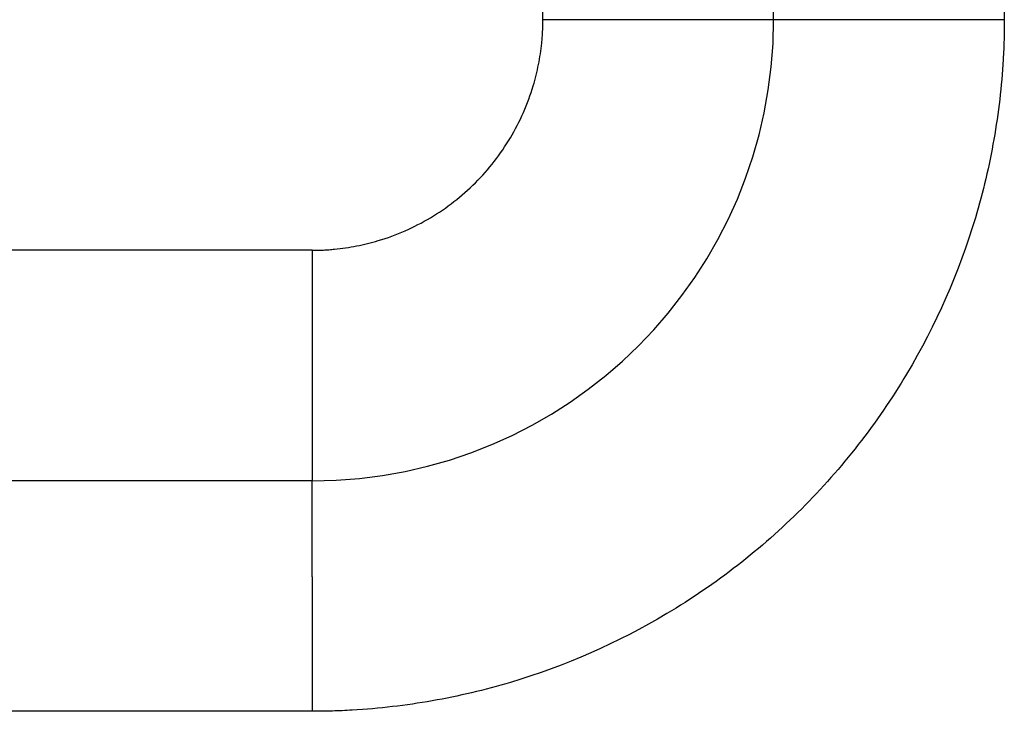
# Model space of a CAD drawing. Header units: inches. Extents: x -493 to 473, y -244 to 299.
# Tile 67 of 76: x 243.23 to 247.5, y 12.74 to 15.74. Entities that reach past the tile are written whole.
import ezdxf

# ---------------------------------------------------------------- set-up
doc = ezdxf.new("R2010")
doc.units = ezdxf.units.IN

# ---------------------------------------------------------------- blocks, each defined once
blk = doc.blocks.new('014_G23_G27_BF_B3_B14_Motor_Bgr_63_EEXDe_1_1__1', base_point=(159, -67.258))
at = {"color": 7, "linetype": 'Continuous'}
blk.add_line((244.5, 13.742), (210, 13.742), dxfattribs=at)
for start, end in [(0, 90), (-90, 0)]:
    blk.add_arc((244.5, 15.742), 2, start, end, dxfattribs=at)
at = {"color": 1, "linetype": 'Continuous'}
for points, knots in [([(244.5001, 18.742), (244.5287, 18.7418), (244.586, 18.7413), (244.7596, 18.7336), (245.0201, 18.7035), (245.4878, 18.593), (246.0527, 18.345), (246.6428, 17.8853), (247.1026, 17.2953), (247.3507, 16.7306), (247.4613, 16.2632), (247.4915, 16.0029), (247.4993, 15.829), (247.4998, 15.7713), (247.5, 15.7424)], [0, 0, 0, 0, 0.085917, 0.171843, 0.521146, 0.870499, 1.611052, 2.351605, 3.092157, 3.83271, 4.181541, 4.530322, 4.616975, 4.703583, 4.703583, 4.703583, 4.703583]), ([(245.5, 15.7422), (245.4999, 15.7502), (245.4998, 15.7663), (245.4989, 15.7904), (245.4975, 15.8145), (245.4934, 15.8627), (245.4829, 15.9346), (245.4477, 16.0773), (245.3676, 16.2596), (245.2144, 16.4563), (245.0178, 16.6096), (244.8362, 16.6893), (244.695, 16.7244), (244.6241, 16.735), (244.5759, 16.7393), (244.5505, 16.7408), (244.525, 16.7418), (244.5081, 16.742), (244.4996, 16.742)], [0, 0, 0, 0, 0.024122, 0.048239, 0.07236, 0.096498, 0.193262, 0.290083, 0.536934, 0.783785, 1.030636, 1.277487, 1.372088, 1.46663, 1.492037, 1.517472, 1.542921, 1.568367, 1.568367, 1.568367, 1.568367]), ([(244.4998, 14.742), (244.5078, 14.7421), (244.524, 14.7422), (244.5482, 14.7431), (244.5724, 14.7446), (244.6206, 14.7486), (244.6926, 14.7592), (244.8353, 14.7943), (245.0176, 14.8744), (245.2143, 15.0276), (245.3675, 15.2243), (245.4473, 15.4058), (245.4823, 15.547), (245.4929, 15.6179), (245.4972, 15.6661), (245.4988, 15.6915), (245.4998, 15.7168), (245.4999, 15.7337), (245.5, 15.7422)], [0, 0, 0, 0, 0.024235, 0.04847, 0.072697, 0.096909, 0.193673, 0.290494, 0.537345, 0.784196, 1.031047, 1.277898, 1.372499, 1.467041, 1.492404, 1.517775, 1.543153, 1.568531, 1.568531, 1.568531, 1.568531]), ([(247.5, 15.7424), (247.4998, 15.7137), (247.4993, 15.6562), (247.4916, 15.4825), (247.4615, 15.222), (247.351, 14.7543), (247.1029, 14.1893), (246.6433, 13.5992), (246.0533, 13.1394), (245.4885, 12.8913), (245.0212, 12.7807), (244.7609, 12.7505), (244.587, 12.7428), (244.5293, 12.7423), (244.5004, 12.742)], [0, 0, 0, 0, 0.08616, 0.172274, 0.521578, 0.87093, 1.611483, 2.352036, 3.092588, 3.833141, 4.181973, 4.530753, 4.617373, 4.703939, 4.703939, 4.703939, 4.703939]), ([(246.5, 15.742), (246.5, 15.742), (246.5, 15.742), (246.5, 15.742), (246.4999, 15.742), (246.4999, 15.742), (246.4998, 15.742), (246.4997, 15.742), (246.4996, 15.742), (246.4995, 15.742), (246.4993, 15.742), (246.4992, 15.742), (246.499, 15.742), (246.4988, 15.742), (246.4986, 15.742), (246.4984, 15.742), (246.4981, 15.742), (246.4979, 15.742), (246.4976, 15.742), (246.4973, 15.742), (246.497, 15.742), (246.4967, 15.742), (246.4963, 15.742), (246.496, 15.742), (246.4956, 15.742), (246.4952, 15.742), (246.4947, 15.742), (246.4943, 15.742), (246.4939, 15.742), (246.4934, 15.742), (246.4929, 15.742), (246.4924, 15.742), (246.4919, 15.742), (246.4913, 15.742), (246.4907, 15.742), (246.4902, 15.742), (246.4896, 15.742), (246.4889, 15.742), (246.4883, 15.742), (246.4876, 15.742), (246.487, 15.742), (246.4863, 15.742), (246.4856, 15.742), (246.4848, 15.742), (246.4841, 15.7421), (246.4833, 15.7421), (246.4825, 15.7421), (246.4818, 15.7421), (246.481, 15.7421), (246.4802, 15.7421), (246.4793, 15.7421), (246.4785, 15.7421), (246.4776, 15.7421), (246.4768, 15.7421), (246.4759, 15.7421), (246.4749, 15.7421), (246.474, 15.7421), (246.4731, 15.7421), (246.4721, 15.7421), (246.4711, 15.7421), (246.4701, 15.7421), (246.4691, 15.7421), (246.468, 15.7421), (246.467, 15.7421), (246.4659, 15.7421), (246.4648, 15.7421), (246.4637, 15.7421), (246.4625, 15.7421), (246.4614, 15.7421), (246.4602, 15.7421), (246.459, 15.7421), (246.4578, 15.7421), (246.4566, 15.7421), (246.4554, 15.7421), (246.4541, 15.7421), (246.4528, 15.7421), (246.4515, 15.7421), (246.4502, 15.7421), (246.4489, 15.7421), (246.4475, 15.7421), (246.4461, 15.7421), (246.4447, 15.7421), (246.4433, 15.7421), (246.4419, 15.7421), (246.4405, 15.7421), (246.439, 15.7421), (246.4375, 15.7421), (246.436, 15.7421), (246.4345, 15.7421), (246.4329, 15.7421), (246.4314, 15.7421), (246.4298, 15.7421), (246.4282, 15.7421), (246.4266, 15.7421), (246.425, 15.7421), (246.4234, 15.7421), (246.4217, 15.7421), (246.4201, 15.7421), (246.4184, 15.7421), (246.4167, 15.7421), (246.4149, 15.7421), (246.4132, 15.7421), (246.4114, 15.7421), (246.4096, 15.7421), (246.4078, 15.7421), (246.406, 15.7421), (246.4042, 15.7421), (246.4023, 15.7421), (246.4004, 15.7421), (246.3985, 15.7421), (246.3966, 15.7421), (246.3947, 15.7421), (246.3928, 15.7421), (246.3908, 15.7421), (246.3888, 15.7421), (246.3868, 15.7421), (246.3848, 15.7421), (246.3827, 15.7421), (246.3807, 15.7421), (246.3786, 15.7421), (246.3765, 15.7421), (246.3744, 15.7421), (246.3723, 15.7421), (246.3701, 15.7421), (246.3679, 15.7421), (246.3658, 15.7421), (246.3635, 15.7421), (246.3613, 15.7421), (246.3591, 15.7421), (246.3568, 15.7421), (246.3546, 15.7421), (246.3523, 15.7421), (246.35, 15.7421), (246.3476, 15.7421), (246.3453, 15.7421), (246.3429, 15.7421), (246.3406, 15.7421), (246.3382, 15.7421), (246.3358, 15.7421), (246.3333, 15.7421), (246.3309, 15.7421), (246.3284, 15.7421), (246.3259, 15.7421), (246.3234, 15.7421), (246.3209, 15.7421), (246.3184, 15.7421), (246.3159, 15.7421), (246.3133, 15.7421), (246.3107, 15.7421), (246.3081, 15.7421), (246.3055, 15.7421), (246.3029, 15.7421), (246.3002, 15.7421), (246.2976, 15.7421), (246.2949, 15.7421), (246.2922, 15.7421), (246.2895, 15.7421), (246.2867, 15.7421), (246.284, 15.7421), (246.2812, 15.7421), (246.2785, 15.7421), (246.2757, 15.7421), (246.2729, 15.7421), (246.27, 15.7421), (246.2672, 15.7421), (246.2643, 15.7421), (246.2615, 15.7421), (246.2586, 15.7421), (246.2557, 15.7421), (246.2528, 15.7421), (246.2498, 15.7421), (246.2469, 15.7421), (246.2439, 15.7421), (246.2409, 15.7421), (246.2379, 15.7421), (246.2349, 15.7421), (246.2319, 15.7421), (246.2288, 15.7421), (246.2258, 15.7421), (246.2227, 15.7421), (246.2196, 15.7421), (246.2165, 15.7421), (246.2134, 15.7421), (246.2103, 15.7421), (246.207, 15.7421), (246.2035, 15.7421), (246.1998, 15.7421), (246.1962, 15.7421), (246.1925, 15.7421), (246.1888, 15.7421), (246.1851, 15.7421), (246.1814, 15.7421), (246.1776, 15.7421), (246.1738, 15.7421), (246.1701, 15.7421), (246.1663, 15.7421), (246.1624, 15.7421), (246.1586, 15.7421), (246.1547, 15.7421), (246.1509, 15.7421), (246.147, 15.7421), (246.1431, 15.7421), (246.1392, 15.7421), (246.1352, 15.7421), (246.1313, 15.7421), (246.1273, 15.7421), (246.1233, 15.7421), (246.1194, 15.7421), (246.1153, 15.7421), (246.1113, 15.7421), (246.1073, 15.7421), (246.1032, 15.7421), (246.0992, 15.7421), (246.0951, 15.7421), (246.091, 15.7421), (246.0869, 15.7421), (246.0828, 15.7421), (246.0786, 15.7421), (246.0745, 15.7421), (246.0703, 15.7421), (246.0661, 15.7421), (246.0619, 15.7421), (246.0578, 15.7421), (246.0535, 15.7421), (246.0493, 15.7421), (246.0451, 15.7421), (246.0408, 15.7421), (246.0366, 15.7421), (246.0323, 15.7421), (246.028, 15.7421), (246.0237, 15.7421), (246.0194, 15.7421), (246.0151, 15.7421), (246.0108, 15.7421), (246.0065, 15.7421), (246.0021, 15.7421), (245.9978, 15.7421), (245.9934, 15.7421), (245.989, 15.7421), (245.9847, 15.7421), (245.9803, 15.7421), (245.9759, 15.7421), (245.9715, 15.7421), (245.967, 15.7421), (245.9626, 15.7421), (245.9582, 15.7421), (245.9538, 15.7421), (245.9493, 15.7421), (245.9448, 15.7421), (245.9404, 15.7421), (245.9359, 15.7421), (245.9314, 15.7421), (245.9269, 15.7421), (245.9225, 15.7421), (245.918, 15.7421), (245.9135, 15.7421), (245.9089, 15.7421), (245.9044, 15.7421), (245.8999, 15.7421), (245.8954, 15.7421), (245.8908, 15.7421), (245.8863, 15.7421), (245.8818, 15.7421), (245.8772, 15.7421), (245.8727, 15.7421), (245.8664, 15.7421), (245.8584, 15.7421), (245.8486, 15.7421), (245.8389, 15.7421), (245.8291, 15.7421), (245.8193, 15.7421), (245.8095, 15.7421), (245.7997, 15.7422), (245.7899, 15.7422), (245.7801, 15.7422), (245.7703, 15.7422), (245.7604, 15.7422), (245.7506, 15.7422), (245.7408, 15.7422), (245.731, 15.7422), (245.7211, 15.7422), (245.7113, 15.7422), (245.7015, 15.7422), (245.6917, 15.7422), (245.6829, 15.7422), (245.6751, 15.7422), (245.6682, 15.7422), (245.6614, 15.7422), (245.6545, 15.7422), (245.6477, 15.7422), (245.6408, 15.7422), (245.634, 15.7422), (245.6272, 15.7422), (245.6204, 15.7422), (245.6136, 15.7422), (245.6068, 15.7422), (245.6, 15.7422), (245.5932, 15.7422), (245.5865, 15.7422), (245.5797, 15.7422), (245.573, 15.7422), (245.5663, 15.7422), (245.5596, 15.7422), (245.5529, 15.7422), (245.5463, 15.7422), (245.5396, 15.7422), (245.533, 15.7422), (245.5263, 15.7422), (245.5197, 15.7422), (245.5131, 15.7422), (245.5066, 15.7422), (245.5022, 15.7422), (245.5, 15.7422)], [0, 0, 0, 0, 0.0000081, 0.0000324, 0.0000731, 0.0001301, 0.0002036, 0.0002936, 0.0004002, 0.0005235, 0.0006636, 0.0008205, 0.0009943, 0.0011852, 0.0013931, 0.0016181, 0.0018604, 0.00212, 0.0023969, 0.0026914, 0.0030033, 0.0033329, 0.0036801, 0.0040452, 0.0044278, 0.0048284, 0.005247, 0.0056836, 0.0061382, 0.0066111, 0.0071021, 0.0076114, 0.008139, 0.008685, 0.0092495, 0.0098325, 0.0104341, 0.0110543, 0.0116933, 0.012351, 0.0130275, 0.0137229, 0.0144373, 0.0151706, 0.0159231, 0.0166947, 0.0174499, 0.0182229, 0.0190136, 0.0198222, 0.0206486, 0.0214928, 0.0223549, 0.0232349, 0.0241329, 0.0250488, 0.0259827, 0.0269346, 0.0279046, 0.0288926, 0.0298988, 0.030923, 0.0319654, 0.033026, 0.0341048, 0.0352018, 0.0363171, 0.0374507, 0.0386025, 0.0397727, 0.0409613, 0.0421683, 0.0433937, 0.0446375, 0.0458998, 0.0471807, 0.04848, 0.0497979, 0.0511344, 0.0524895, 0.0538632, 0.0552556, 0.0566666, 0.0580964, 0.059545, 0.0610123, 0.0624984, 0.0640033, 0.0655271, 0.0670697, 0.0686313, 0.0702117, 0.0717854, 0.0733784, 0.0749905, 0.0766219, 0.0782724, 0.0799419, 0.0816305, 0.083338, 0.0850645, 0.0868099, 0.0885742, 0.0903572, 0.092159, 0.0939795, 0.0958186, 0.0976764, 0.0995527, 0.1014475, 0.1033608, 0.1052925, 0.1072426, 0.109211, 0.1111977, 0.1132026, 0.1152257, 0.117267, 0.1193264, 0.1214038, 0.1234991, 0.1256125, 0.1277437, 0.1298928, 0.1320598, 0.1342444, 0.1364468, 0.1386669, 0.1409046, 0.1431599, 0.1454327, 0.147723, 0.1500307, 0.1523558, 0.1546982, 0.157058, 0.1594349, 0.1618291, 0.1642405, 0.1666689, 0.1691144, 0.171577, 0.1740564, 0.1765528, 0.1790661, 0.1815962, 0.1841431, 0.1867067, 0.189287, 0.1918839, 0.1944975, 0.1971275, 0.1997741, 0.2024371, 0.2051165, 0.2078123, 0.2105244, 0.2132527, 0.2159973, 0.218758, 0.2215348, 0.2243277, 0.2271367, 0.2299616, 0.2328024, 0.2356592, 0.2385318, 0.2414201, 0.2443243, 0.2472441, 0.2501795, 0.2531306, 0.2560972, 0.2590794, 0.262077, 0.26509, 0.2681184, 0.2711621, 0.2742211, 0.2772953, 0.2803847, 0.2834892, 0.2866088, 0.2897435, 0.2928932, 0.2965152, 0.3001561, 0.3038157, 0.3074937, 0.31119, 0.3149045, 0.3186368, 0.3223869, 0.3261546, 0.3299397, 0.3337419, 0.3375612, 0.3413973, 0.3452502, 0.3491194, 0.353005, 0.3569068, 0.3608244, 0.3647579, 0.3687069, 0.3726713, 0.3766509, 0.3806456, 0.3846552, 0.3886794, 0.3927181, 0.3967712, 0.4008384, 0.4049195, 0.4090145, 0.413123, 0.417245, 0.4213802, 0.4255284, 0.4296896, 0.4338634, 0.4380498, 0.4422485, 0.4464593, 0.4506821, 0.4549168, 0.459163, 0.4634207, 0.4676896, 0.4719696, 0.4762605, 0.4805622, 0.4848743, 0.4891968, 0.4935295, 0.4978722, 0.5022247, 0.5065868, 0.5109584, 0.5153392, 0.5197292, 0.524128, 0.5285356, 0.5329517, 0.5373762, 0.5418089, 0.5462497, 0.5506982, 0.5551544, 0.559618, 0.564089, 0.568567, 0.573052, 0.5775437, 0.582042, 0.5865467, 0.5910576, 0.5955745, 0.6000973, 0.6046257, 0.6091596, 0.6136988, 0.6182431, 0.6227924, 0.6273465, 0.6319051, 0.6416333, 0.6513784, 0.6611389, 0.670913, 0.6806992, 0.6904956, 0.7003008, 0.710113, 0.7199306, 0.7297518, 0.7395752, 0.7493989, 0.7592213, 0.7690409, 0.7788558, 0.7886646, 0.7984654, 0.8082567, 0.8180367, 0.8249132, 0.8317827, 0.8386449, 0.8454993, 0.8523455, 0.8591829, 0.8660113, 0.8728302, 0.8796391, 0.8864376, 0.8932253, 0.9000017, 0.9067664, 0.9135189, 0.9202589, 0.9269859, 0.9336994, 0.940399, 0.9470844, 0.953755, 0.9604104, 0.9670502, 0.9736739, 0.9802812, 0.9868715, 0.9934445, 0.9999997, 0.9999997, 0.9999997, 0.9999997]), ([(247.5, 15.7424), (247.4968, 15.7424), (247.4904, 15.7424), (247.4808, 15.7424), (247.4712, 15.7424), (247.4615, 15.7424), (247.4518, 15.7424), (247.442, 15.7424), (247.4323, 15.7424), (247.4225, 15.7424), (247.4126, 15.7424), (247.4027, 15.7424), (247.3929, 15.7423), (247.3829, 15.7423), (247.373, 15.7423), (247.363, 15.7423), (247.3531, 15.7423), (247.3431, 15.7423), (247.3331, 15.7423), (247.323, 15.7423), (247.313, 15.7423), (247.3029, 15.7423), (247.2929, 15.7423), (247.2828, 15.7423), (247.2727, 15.7423), (247.2627, 15.7423), (247.2526, 15.7423), (247.2425, 15.7423), (247.2324, 15.7423), (247.2223, 15.7423), (247.2123, 15.7423), (247.2022, 15.7423), (247.1921, 15.7423), (247.182, 15.7423), (247.172, 15.7423), (247.162, 15.7423), (247.1519, 15.7423), (247.1419, 15.7423), (247.133, 15.7423), (247.1252, 15.7423), (247.1185, 15.7423), (247.1118, 15.7423), (247.1051, 15.7423), (247.0985, 15.7423), (247.0918, 15.7423), (247.0852, 15.7423), (247.0785, 15.7423), (247.0719, 15.7423), (247.0653, 15.7423), (247.0587, 15.7423), (247.0522, 15.7423), (247.0456, 15.7423), (247.0391, 15.7423), (247.0326, 15.7423), (247.0261, 15.7423), (247.0196, 15.7423), (247.0131, 15.7423), (247.0067, 15.7423), (247.0003, 15.7422), (246.9939, 15.7422), (246.9875, 15.7422), (246.9811, 15.7422), (246.9748, 15.7422), (246.9685, 15.7422), (246.9622, 15.7422), (246.9559, 15.7422), (246.9497, 15.7422), (246.9435, 15.7422), (246.9373, 15.7422), (246.9311, 15.7422), (246.925, 15.7422), (246.9189, 15.7422), (246.9128, 15.7422), (246.9068, 15.7422), (246.9008, 15.7422), (246.8948, 15.7422), (246.8888, 15.7422), (246.8829, 15.7422), (246.877, 15.7422), (246.8712, 15.7422), (246.8653, 15.7422), (246.8596, 15.7422), (246.8538, 15.7422), (246.8481, 15.7422), (246.8424, 15.7422), (246.8367, 15.7422), (246.8311, 15.7422), (246.8256, 15.7422), (246.82, 15.7422), (246.8145, 15.7422), (246.8091, 15.7422), (246.8036, 15.7422), (246.7983, 15.7422), (246.7932, 15.7422), (246.7883, 15.7422), (246.7838, 15.7422), (246.7793, 15.7422), (246.7748, 15.7422), (246.7704, 15.7422), (246.766, 15.7422), (246.7616, 15.7422), (246.7572, 15.7422), (246.7529, 15.7422), (246.7486, 15.7422), (246.7444, 15.7422), (246.7402, 15.7422), (246.736, 15.7422), (246.7318, 15.7422), (246.7277, 15.7422), (246.7236, 15.7422), (246.7196, 15.7422), (246.7156, 15.7422), (246.7116, 15.7422), (246.7077, 15.7422), (246.7037, 15.7422), (246.6999, 15.7422), (246.696, 15.7422), (246.6922, 15.7422), (246.6885, 15.7422), (246.6847, 15.7422), (246.681, 15.7422), (246.6774, 15.7422), (246.6737, 15.7422), (246.6701, 15.7422), (246.6666, 15.7422), (246.663, 15.7422), (246.6596, 15.7422), (246.6561, 15.7422), (246.6527, 15.7422), (246.6493, 15.7422), (246.646, 15.7422), (246.6427, 15.7422), (246.6394, 15.7422), (246.6362, 15.7422), (246.633, 15.7422), (246.6298, 15.7422), (246.6267, 15.7422), (246.6236, 15.7422), (246.6206, 15.7422), (246.6176, 15.7422), (246.6146, 15.7422), (246.6117, 15.7422), (246.6088, 15.7422), (246.606, 15.7421), (246.6032, 15.7421), (246.6004, 15.7421), (246.5977, 15.7421), (246.595, 15.7421), (246.5923, 15.7421), (246.5897, 15.7421), (246.5871, 15.7421), (246.5846, 15.7421), (246.5821, 15.7421), (246.5796, 15.7421), (246.5772, 15.7421), (246.5749, 15.7421), (246.5725, 15.7421), (246.5702, 15.7421), (246.5679, 15.7421), (246.5656, 15.7421), (246.5633, 15.7421), (246.5611, 15.7421), (246.559, 15.7421), (246.5568, 15.7421), (246.5547, 15.7421), (246.5527, 15.7421), (246.5507, 15.7421), (246.5487, 15.7421), (246.5468, 15.7421), (246.5449, 15.7421), (246.5431, 15.7421), (246.5412, 15.7421), (246.5395, 15.7421), (246.5378, 15.7421), (246.5361, 15.7421), (246.5344, 15.7421), (246.5328, 15.7421), (246.5313, 15.7421), (246.5298, 15.7421), (246.5283, 15.7421), (246.5268, 15.7421), (246.5254, 15.7421), (246.5241, 15.7421), (246.5227, 15.7421), (246.5215, 15.7421), (246.5202, 15.7421), (246.519, 15.7421), (246.5178, 15.7421), (246.5167, 15.7421), (246.5156, 15.7421), (246.5145, 15.7421), (246.5135, 15.7421), (246.5125, 15.7421), (246.5115, 15.7421), (246.5106, 15.7421), (246.5097, 15.7421), (246.5088, 15.7421), (246.508, 15.7421), (246.5073, 15.7421), (246.5066, 15.7421), (246.5059, 15.7421), (246.5052, 15.7421), (246.5046, 15.7421), (246.5041, 15.7421), (246.5035, 15.7421), (246.503, 15.7421), (246.5026, 15.742), (246.5022, 15.742), (246.5018, 15.742), (246.5015, 15.742), (246.5011, 15.742), (246.5009, 15.742), (246.5006, 15.742), (246.5005, 15.742), (246.5003, 15.742), (246.5002, 15.742), (246.5001, 15.742), (246.5, 15.742), (246.5, 15.742), (246.5, 15.742)], [0, 0, 0, 0, 0.009564, 0.019168, 0.028811, 0.03849, 0.048204, 0.057952, 0.067731, 0.077541, 0.08738, 0.097246, 0.107137, 0.117053, 0.126991, 0.136949, 0.146927, 0.156923, 0.166935, 0.176961, 0.187, 0.19705, 0.20711, 0.217178, 0.227253, 0.237332, 0.247415, 0.2575, 0.267585, 0.277668, 0.287749, 0.297825, 0.307895, 0.317957, 0.328009, 0.338051, 0.34808, 0.358095, 0.368095, 0.374807, 0.381509, 0.3882, 0.39488, 0.401548, 0.408203, 0.414846, 0.421475, 0.42809, 0.43469, 0.441275, 0.447844, 0.454397, 0.460932, 0.46745, 0.47395, 0.48043, 0.486892, 0.493334, 0.499755, 0.506155, 0.512533, 0.518889, 0.525223, 0.531533, 0.537819, 0.54408, 0.550317, 0.556528, 0.562712, 0.56887, 0.575, 0.581102, 0.587176, 0.593221, 0.599236, 0.60522, 0.611174, 0.617096, 0.622986, 0.628844, 0.634669, 0.640459, 0.646216, 0.651937, 0.657623, 0.663273, 0.668887, 0.674463, 0.680001, 0.685501, 0.690963, 0.696384, 0.701766, 0.707107, 0.711679, 0.716219, 0.720727, 0.725204, 0.729648, 0.73406, 0.738439, 0.742786, 0.7471, 0.751382, 0.75563, 0.759845, 0.764027, 0.768176, 0.772291, 0.776372, 0.780419, 0.784433, 0.788412, 0.792357, 0.796267, 0.800143, 0.803984, 0.80779, 0.811561, 0.815297, 0.818998, 0.822663, 0.826293, 0.829887, 0.833445, 0.836967, 0.840453, 0.843903, 0.847316, 0.850692, 0.854032, 0.857335, 0.860601, 0.863829, 0.867021, 0.870175, 0.873291, 0.876369, 0.87941, 0.882412, 0.885377, 0.888303, 0.89119, 0.894039, 0.896849, 0.899621, 0.902353, 0.905046, 0.907699, 0.910314, 0.912888, 0.915423, 0.917918, 0.920373, 0.922787, 0.925161, 0.927495, 0.929788, 0.932127, 0.934423, 0.936679, 0.938892, 0.941065, 0.943196, 0.945286, 0.947334, 0.949342, 0.951309, 0.953235, 0.95512, 0.956964, 0.958768, 0.960531, 0.962254, 0.963936, 0.965579, 0.967181, 0.968743, 0.970265, 0.971747, 0.973189, 0.974592, 0.975955, 0.977278, 0.978562, 0.979807, 0.981012, 0.982178, 0.983305, 0.98443, 0.985514, 0.986558, 0.98756, 0.988522, 0.989443, 0.990325, 0.991166, 0.991968, 0.99273, 0.993453, 0.994137, 0.994781, 0.995387, 0.995955, 0.996484, 0.996975, 0.997429, 0.997844, 0.998222, 0.998563, 0.998867, 0.999135, 0.999366, 0.999561, 0.999719, 0.999843, 0.99993, 0.999983, 1, 1, 1, 1]), ([(244.4998, 14.742), (244.4762, 14.742), (244.4292, 14.742), (238.6557, 14.742), (227.1793, 14.742), (215.7264, 14.742), (210, 14.742)], [0, 0, 0, 0, 0.070572, 0.141174, 17.320464, 34.499753, 34.499753, 34.499753, 34.499753]), ([(244.4998, 14.742), (244.4998, 14.7394), (244.4998, 14.7342), (244.4998, 14.7263), (244.4998, 14.7184), (244.4998, 14.7104), (244.4998, 14.7025), (244.4998, 14.6945), (244.4998, 14.6865), (244.4998, 14.6784), (244.4998, 14.6704), (244.4998, 14.6623), (244.4998, 14.6542), (244.4998, 14.6461), (244.4998, 14.638), (244.4998, 14.6298), (244.4998, 14.6217), (244.4998, 14.6135), (244.4998, 14.6053), (244.4998, 14.5971), (244.4998, 14.5889), (244.4998, 14.5807), (244.4998, 14.5724), (244.4998, 14.5642), (244.4998, 14.5559), (244.4998, 14.5477), (244.4998, 14.5394), (244.4998, 14.5311), (244.4998, 14.5228), (244.4998, 14.5145), (244.4998, 14.5063), (244.4998, 14.498), (244.4998, 14.4897), (244.4998, 14.4814), (244.4998, 14.4731), (244.4998, 14.4648), (244.4998, 14.4565), (244.4998, 14.4482), (244.4998, 14.44), (244.4998, 14.4317), (244.4998, 14.4234), (244.4998, 14.4151), (244.4998, 14.4069), (244.4998, 14.3986), (244.4998, 14.3904), (244.4998, 14.3822), (244.4998, 14.3748), (244.4998, 14.3683), (244.4998, 14.3628), (244.4998, 14.3572), (244.4998, 14.3516), (244.4998, 14.346), (244.4998, 14.3405), (244.4998, 14.3349), (244.4998, 14.3294), (244.4998, 14.3239), (244.4998, 14.3183), (244.4998, 14.3128), (244.4998, 14.3073), (244.4998, 14.3019), (244.4998, 14.2964), (244.4998, 14.2909), (244.4998, 14.2855), (244.4998, 14.28), (244.4998, 14.2746), (244.4998, 14.2692), (244.4998, 14.2638), (244.4998, 14.2584), (244.4998, 14.253), (244.4998, 14.2476), (244.4998, 14.2423), (244.4998, 14.2369), (244.4998, 14.2316), (244.4999, 14.2263), (244.4999, 14.221), (244.4999, 14.2158), (244.4999, 14.2105), (244.4999, 14.2053), (244.4999, 14.2), (244.4999, 14.1948), (244.4999, 14.1896), (244.4999, 14.1845), (244.4999, 14.1793), (244.4999, 14.1742), (244.4999, 14.1691), (244.4999, 14.164), (244.4999, 14.1589), (244.4999, 14.1538), (244.4999, 14.1488), (244.4999, 14.1438), (244.4999, 14.1388), (244.4999, 14.1338), (244.4999, 14.1289), (244.4999, 14.124), (244.4999, 14.119), (244.4999, 14.1142), (244.4999, 14.1093), (244.4999, 14.1045), (244.4999, 14.0997), (244.4999, 14.0949), (244.4999, 14.0901), (244.4999, 14.0854), (244.4999, 14.0806), (244.4999, 14.076), (244.4999, 14.0713), (244.4999, 14.0666), (244.4999, 14.062), (244.4999, 14.0574), (244.4999, 14.0529), (244.4999, 14.0484), (244.4999, 14.0439), (244.4999, 14.0394), (244.4999, 14.0351), (244.4999, 14.0311), (244.4999, 14.0272), (244.4999, 14.0234), (244.4999, 14.0197), (244.4999, 14.0159), (244.4999, 14.0122), (244.4999, 14.0084), (244.4999, 14.0047), (244.4999, 14.0011), (244.4999, 13.9974), (244.4999, 13.9938), (244.4999, 13.9902), (244.4999, 13.9866), (244.4999, 13.9831), (244.4999, 13.9795), (244.4999, 13.976), (244.4999, 13.9726), (244.4999, 13.9691), (244.4999, 13.9657), (244.4999, 13.9623), (244.4999, 13.9589), (244.4999, 13.9555), (244.4999, 13.9522), (244.4999, 13.9489), (244.4999, 13.9456), (244.4999, 13.9423), (244.4999, 13.9391), (244.4999, 13.9358), (244.4999, 13.9327), (244.4999, 13.9295), (244.4999, 13.9263), (244.4999, 13.9232), (244.4999, 13.9201), (244.4999, 13.9171), (244.4999, 13.914), (244.4999, 13.911), (244.4999, 13.908), (244.4999, 13.9051), (244.4999, 13.9021), (244.4999, 13.8992), (244.4999, 13.8963), (244.4999, 13.8935), (244.4999, 13.8906), (244.4999, 13.8878), (244.4999, 13.885), (244.4999, 13.8823), (244.4999, 13.8796), (244.4999, 13.8769), (244.4999, 13.8742), (244.4999, 13.8715), (244.4999, 13.8689), (244.4999, 13.8663), (244.4999, 13.8637), (244.4999, 13.8612), (244.4999, 13.8587), (244.4999, 13.8562), (244.4999, 13.8537), (244.4999, 13.8513), (244.4999, 13.8489), (244.4999, 13.8465), (244.4999, 13.8442), (244.4999, 13.8418), (244.4999, 13.8395), (244.4999, 13.8373), (244.4999, 13.835), (244.4999, 13.8328), (244.4999, 13.8306), (244.4999, 13.8285), (244.4999, 13.8263), (244.4999, 13.8242), (244.4999, 13.8222), (244.4999, 13.8201), (244.4999, 13.8181), (244.4999, 13.8161), (244.4999, 13.8142), (244.4999, 13.8122), (244.4999, 13.8103), (244.4999, 13.8085), (244.4999, 13.8066), (244.4999, 13.8048), (244.4999, 13.803), (244.4999, 13.8012), (244.4999, 13.7995), (244.4999, 13.7977), (244.4999, 13.796), (244.4999, 13.7944), (244.4999, 13.7927), (244.4999, 13.7911), (244.4999, 13.7896), (244.4999, 13.788), (244.4999, 13.7865), (244.4999, 13.785), (244.4999, 13.7835), (244.4999, 13.7821), (244.4999, 13.7806), (244.4999, 13.7792), (244.4999, 13.7779), (244.4999, 13.7765), (244.4999, 13.7752), (244.4999, 13.7739), (244.4999, 13.7727), (244.5, 13.7715), (244.5, 13.7703), (244.5, 13.7691), (244.5, 13.7679), (244.5, 13.7668), (244.5, 13.7657), (244.5, 13.7646), (244.5, 13.7636), (244.5, 13.7626), (244.5, 13.7616), (244.5, 13.7606), (244.5, 13.7596), (244.5, 13.7587), (244.5, 13.7578), (244.5, 13.7569), (244.5, 13.756), (244.5, 13.7551), (244.5, 13.7543), (244.5, 13.7535), (244.5, 13.7527), (244.5, 13.752), (244.5, 13.7513), (244.5, 13.7506), (244.5, 13.7499), (244.5, 13.7493), (244.5, 13.7487), (244.5, 13.7481), (244.5, 13.7476), (244.5, 13.747), (244.5, 13.7466), (244.5, 13.7461), (244.5, 13.7456), (244.5, 13.7452), (244.5, 13.7448), (244.5, 13.7445), (244.5, 13.7441), (244.5, 13.7438), (244.5, 13.7435), (244.5, 13.7433), (244.5, 13.743), (244.5, 13.7428), (244.5, 13.7426), (244.5, 13.7425), (244.5, 13.7423), (244.5, 13.7422), (244.5, 13.7421), (244.5, 13.7421), (244.5, 13.742), (244.5, 13.742), (244.5, 13.742)], [0, 0, 0, 0, 0.007861, 0.015749, 0.023663, 0.031603, 0.039567, 0.047555, 0.055566, 0.063598, 0.071652, 0.079725, 0.087818, 0.095929, 0.104057, 0.112202, 0.120363, 0.128539, 0.136728, 0.14493, 0.153145, 0.161371, 0.169607, 0.177853, 0.186107, 0.194369, 0.202638, 0.210913, 0.219193, 0.227477, 0.235764, 0.244054, 0.252345, 0.260638, 0.26893, 0.27722, 0.285509, 0.293795, 0.302077, 0.310355, 0.318627, 0.326893, 0.335151, 0.343402, 0.351643, 0.359874, 0.368095, 0.373689, 0.379276, 0.384856, 0.390428, 0.395992, 0.401548, 0.407095, 0.412633, 0.418162, 0.423682, 0.429191, 0.43469, 0.440179, 0.445656, 0.451122, 0.456577, 0.46202, 0.46745, 0.472868, 0.478272, 0.483664, 0.489041, 0.494405, 0.499755, 0.50509, 0.51041, 0.515714, 0.521003, 0.526276, 0.531533, 0.536773, 0.541996, 0.547202, 0.55239, 0.55756, 0.562712, 0.567845, 0.57296, 0.578055, 0.58313, 0.588186, 0.593221, 0.598235, 0.603229, 0.608201, 0.613151, 0.61808, 0.622986, 0.62787, 0.632731, 0.637568, 0.642382, 0.647172, 0.651937, 0.656678, 0.661394, 0.666085, 0.67075, 0.675389, 0.680001, 0.684588, 0.689147, 0.693678, 0.698183, 0.702659, 0.707107, 0.710959, 0.714789, 0.718596, 0.72238, 0.726142, 0.729881, 0.733597, 0.73729, 0.74096, 0.744607, 0.74823, 0.751831, 0.755407, 0.758961, 0.762491, 0.765997, 0.769479, 0.772937, 0.776372, 0.779783, 0.783169, 0.786531, 0.789869, 0.793183, 0.796472, 0.799737, 0.802977, 0.806192, 0.809382, 0.812548, 0.815689, 0.818804, 0.821895, 0.82496, 0.828, 0.831015, 0.834004, 0.836967, 0.839905, 0.842817, 0.845704, 0.848564, 0.851399, 0.854207, 0.856989, 0.859745, 0.862475, 0.865178, 0.867854, 0.870504, 0.873128, 0.875724, 0.878294, 0.880837, 0.883353, 0.885841, 0.888303, 0.890737, 0.893144, 0.895523, 0.897875, 0.900199, 0.902496, 0.904764, 0.907005, 0.909218, 0.911403, 0.913559, 0.915687, 0.917788, 0.919859, 0.921902, 0.923917, 0.925903, 0.92786, 0.929788, 0.931699, 0.933582, 0.935438, 0.937265, 0.939065, 0.940838, 0.942583, 0.944301, 0.945991, 0.947654, 0.94929, 0.950898, 0.952479, 0.954033, 0.95556, 0.95706, 0.958533, 0.959979, 0.961398, 0.96279, 0.964155, 0.965493, 0.966805, 0.96809, 0.969348, 0.97058, 0.971785, 0.972964, 0.974117, 0.975242, 0.976342, 0.977415, 0.978462, 0.979483, 0.980478, 0.981446, 0.982389, 0.983305, 0.984246, 0.985158, 0.986041, 0.986896, 0.987723, 0.988522, 0.989293, 0.990035, 0.990751, 0.991438, 0.992098, 0.99273, 0.993335, 0.993913, 0.994464, 0.994988, 0.995485, 0.995955, 0.996399, 0.996816, 0.997207, 0.997571, 0.99791, 0.998222, 0.998509, 0.99877, 0.999006, 0.999216, 0.999401, 0.999561, 0.999696, 0.999806, 0.999891, 0.999952, 0.999988, 1, 1, 1, 1]), ([(244.5004, 12.742), (244.5004, 12.7455), (244.5004, 12.7525), (244.5004, 12.7629), (244.5004, 12.7734), (244.5004, 12.784), (244.5004, 12.7945), (244.5004, 12.8052), (244.5004, 12.8158), (244.5004, 12.8265), (244.5004, 12.8372), (244.5004, 12.848), (244.5004, 12.8588), (244.5004, 12.8696), (244.5004, 12.8805), (244.5004, 12.8913), (244.5004, 12.9022), (244.5004, 12.9131), (244.5004, 12.924), (244.5004, 12.9349), (244.5004, 12.9459), (244.5004, 12.9568), (244.5003, 12.9678), (244.5003, 12.9788), (244.5003, 12.9897), (244.5003, 13.0007), (244.5003, 13.0117), (244.5003, 13.0227), (244.5003, 13.0336), (244.5003, 13.0446), (244.5003, 13.0555), (244.5003, 13.0665), (244.5003, 13.0774), (244.5003, 13.0883), (244.5003, 13.0992), (244.5003, 13.109), (244.5003, 13.1175), (244.5003, 13.1249), (244.5003, 13.1322), (244.5003, 13.1396), (244.5003, 13.1469), (244.5003, 13.1542), (244.5003, 13.1615), (244.5003, 13.1688), (244.5003, 13.1761), (244.5003, 13.1833), (244.5003, 13.1905), (244.5003, 13.1977), (244.5003, 13.2049), (244.5003, 13.2121), (244.5003, 13.2192), (244.5003, 13.2263), (244.5003, 13.2334), (244.5003, 13.2405), (244.5003, 13.2475), (244.5003, 13.2546), (244.5003, 13.2615), (244.5003, 13.2685), (244.5003, 13.2754), (244.5003, 13.2823), (244.5003, 13.2892), (244.5003, 13.2961), (244.5003, 13.3029), (244.5003, 13.3097), (244.5003, 13.3164), (244.5003, 13.3231), (244.5002, 13.3298), (244.5002, 13.3364), (244.5002, 13.343), (244.5002, 13.3496), (244.5002, 13.3562), (244.5002, 13.3626), (244.5002, 13.3691), (244.5002, 13.3755), (244.5002, 13.3819), (244.5002, 13.3882), (244.5002, 13.3945), (244.5002, 13.4008), (244.5002, 13.407), (244.5002, 13.4131), (244.5002, 13.4192), (244.5002, 13.4253), (244.5002, 13.4313), (244.5002, 13.4373), (244.5002, 13.4432), (244.5002, 13.4489), (244.5002, 13.4542), (244.5002, 13.4592), (244.5002, 13.4641), (244.5002, 13.4691), (244.5002, 13.4739), (244.5002, 13.4788), (244.5002, 13.4836), (244.5002, 13.4884), (244.5002, 13.4931), (244.5002, 13.4978), (244.5002, 13.5024), (244.5002, 13.507), (244.5002, 13.5116), (244.5002, 13.5161), (244.5002, 13.5206), (244.5002, 13.5251), (244.5002, 13.5295), (244.5002, 13.5338), (244.5002, 13.5381), (244.5002, 13.5424), (244.5002, 13.5467), (244.5002, 13.5508), (244.5002, 13.555), (244.5002, 13.5591), (244.5002, 13.5632), (244.5002, 13.5672), (244.5002, 13.5712), (244.5002, 13.5751), (244.5002, 13.579), (244.5002, 13.5828), (244.5002, 13.5866), (244.5002, 13.5904), (244.5002, 13.5941), (244.5002, 13.5978), (244.5002, 13.6014), (244.5002, 13.605), (244.5002, 13.6085), (244.5002, 13.612), (244.5002, 13.6154), (244.5002, 13.6188), (244.5002, 13.6221), (244.5002, 13.6255), (244.5002, 13.6287), (244.5002, 13.6319), (244.5002, 13.6351), (244.5001, 13.6382), (244.5001, 13.6413), (244.5001, 13.6443), (244.5001, 13.6472), (244.5001, 13.6502), (244.5001, 13.653), (244.5001, 13.6559), (244.5001, 13.6586), (244.5001, 13.6614), (244.5001, 13.6641), (244.5001, 13.6667), (244.5001, 13.6693), (244.5001, 13.6718), (244.5001, 13.6743), (244.5001, 13.6767), (244.5001, 13.6792), (244.5001, 13.6815), (244.5001, 13.6838), (244.5001, 13.6861), (244.5001, 13.6883), (244.5001, 13.6905), (244.5001, 13.6926), (244.5001, 13.6947), (244.5001, 13.6967), (244.5001, 13.6987), (244.5001, 13.7006), (244.5001, 13.7025), (244.5001, 13.7043), (244.5001, 13.7061), (244.5001, 13.7079), (244.5001, 13.7096), (244.5001, 13.7112), (244.5001, 13.7128), (244.5001, 13.7144), (244.5001, 13.7159), (244.5001, 13.7174), (244.5001, 13.7188), (244.5001, 13.7202), (244.5001, 13.7216), (244.5001, 13.7229), (244.5001, 13.7241), (244.5001, 13.7253), (244.5001, 13.7265), (244.5001, 13.7277), (244.5001, 13.7288), (244.5001, 13.7299), (244.5001, 13.7309), (244.5001, 13.7318), (244.5001, 13.7328), (244.5001, 13.7336), (244.5001, 13.7345), (244.5, 13.7353), (244.5, 13.736), (244.5, 13.7367), (244.5, 13.7374), (244.5, 13.738), (244.5, 13.7385), (244.5, 13.7391), (244.5, 13.7395), (244.5, 13.74), (244.5, 13.7404), (244.5, 13.7407), (244.5, 13.741), (244.5, 13.7413), (244.5, 13.7415), (244.5, 13.7417), (244.5, 13.7418), (244.5, 13.7419), (244.5, 13.742), (244.5, 13.742), (244.5, 13.742)], [0, 0, 0, 0, 0.01041, 0.020867, 0.031369, 0.041914, 0.0525, 0.063125, 0.073787, 0.084483, 0.095213, 0.105972, 0.116761, 0.127576, 0.138416, 0.149278, 0.16016, 0.171061, 0.181979, 0.19291, 0.203854, 0.214809, 0.225771, 0.236739, 0.247712, 0.258687, 0.269661, 0.280634, 0.291602, 0.302564, 0.313519, 0.324462, 0.335394, 0.346311, 0.357212, 0.368095, 0.375477, 0.382848, 0.390205, 0.397548, 0.404877, 0.412191, 0.419488, 0.426768, 0.434031, 0.441275, 0.4485, 0.455705, 0.462889, 0.470052, 0.477192, 0.48431, 0.491403, 0.498472, 0.505516, 0.512533, 0.519524, 0.526487, 0.533421, 0.540327, 0.547202, 0.554046, 0.56086, 0.56764, 0.574388, 0.581102, 0.587782, 0.594426, 0.601034, 0.607605, 0.614139, 0.620634, 0.62709, 0.633506, 0.639882, 0.646216, 0.652508, 0.658756, 0.664961, 0.671122, 0.677237, 0.683306, 0.689328, 0.695303, 0.70123, 0.707107, 0.71215, 0.717154, 0.72212, 0.727046, 0.731934, 0.736782, 0.74159, 0.746359, 0.751088, 0.755776, 0.760424, 0.765032, 0.769599, 0.774124, 0.778609, 0.783053, 0.787454, 0.791815, 0.796133, 0.800409, 0.804643, 0.808834, 0.812983, 0.817088, 0.821151, 0.825171, 0.829147, 0.833079, 0.836967, 0.840812, 0.844612, 0.848368, 0.852079, 0.855745, 0.859366, 0.862942, 0.866473, 0.869958, 0.873398, 0.876791, 0.880138, 0.883439, 0.886693, 0.889901, 0.893061, 0.896175, 0.899241, 0.902259, 0.90523, 0.908153, 0.911028, 0.913854, 0.916632, 0.919362, 0.922042, 0.924674, 0.927256, 0.929788, 0.932286, 0.934737, 0.93714, 0.939496, 0.941804, 0.944066, 0.94628, 0.948447, 0.950568, 0.952641, 0.954668, 0.956649, 0.958583, 0.960471, 0.962313, 0.964108, 0.965858, 0.967561, 0.969219, 0.970832, 0.972398, 0.97392, 0.975396, 0.976826, 0.978212, 0.979553, 0.980848, 0.982099, 0.983305, 0.984509, 0.985666, 0.986776, 0.987839, 0.988856, 0.989826, 0.990751, 0.991629, 0.992463, 0.993251, 0.993994, 0.994692, 0.995346, 0.995955, 0.996521, 0.997042, 0.997521, 0.997956, 0.998348, 0.998698, 0.999006, 0.999271, 0.999495, 0.999678, 0.999819, 0.99992, 0.99998, 1, 1, 1, 1]), ([(244.5004, 12.742), (244.4768, 12.742), (244.4295, 12.742), (238.6558, 12.742), (227.1793, 12.742), (215.7264, 12.742), (210, 12.742)], [0, 0, 0, 0, 0.070953, 0.141853, 17.321142, 34.500431, 34.500431, 34.500431, 34.500431])]:
    blk.add_open_spline(points, degree=3, knots=knots, dxfattribs=at)
blk = doc.blocks.new('Rcksicht1', base_point=(315.75, 32))
blk.add_blockref('014_G23_G27_BF_B3_B14_Motor_Bgr_63_EEXDe_1_1__1', (159, -67.258))

msp = doc.modelspace()

# ---------------------------------------------------------------- block references
msp.add_blockref('Rcksicht1', (315.75, 32))

doc.saveas('drawing.dxf')
